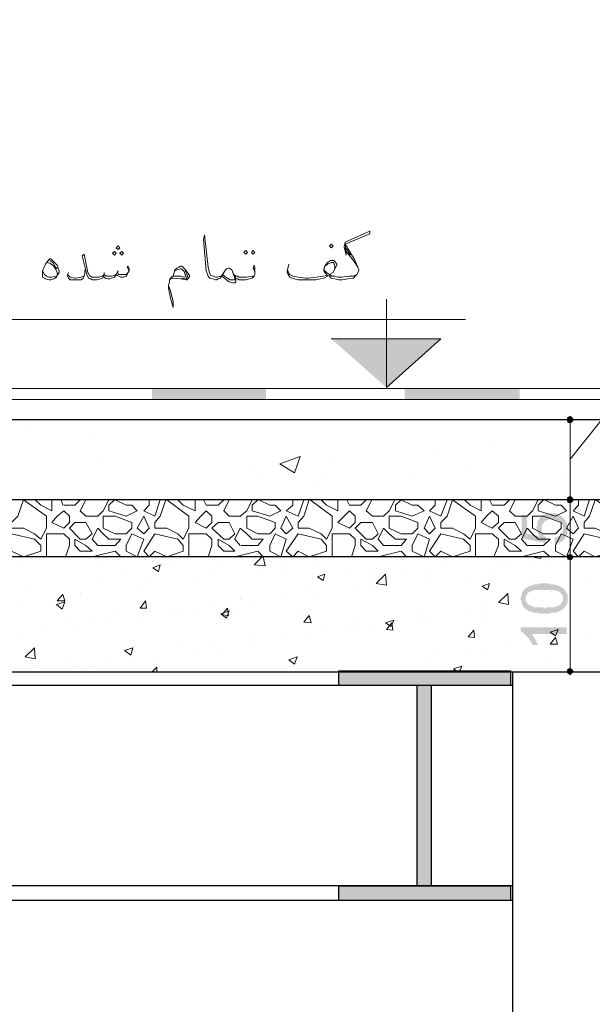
# Model space of a CAD drawing. Header units: metres. Extents: x -18 to 342, y 4 to 63.
# Tile 71 of 173: x 106 to 112, y 40 to 51. Entities that reach past the tile are written whole.
import ezdxf

# ---------------------------------------------------------------- set-up
doc = ezdxf.new("R2010")
doc.units = ezdxf.units.M
doc.header["$MEASUREMENT"] = 0
for name, color, linetype in [('PDF4_beam-A', 7, 'Continuous'), ('PDF4_boresh', 7, 'Continuous'), ('PDF4_dim', 7, 'Continuous'), ('PDF4_hatch-borshi', 7, 'Continuous'), ('PDF4_Isogam', 7, 'Continuous'), ('PDF4_kaff', 7, 'Continuous'), ('PDF4_textt', 7, 'Continuous'), ('PDF4_wall', 7, 'Continuous')]:
    doc.layers.add(name, color=color, linetype=linetype)

msp = doc.modelspace()

# ---------------------------------------------------------------- hatches: boundary and pattern name
at = {"layer": 'PDF4_dim', "transparency": 33554559}
for points in [[(111.426, 45.013), (111.426, 45.08), (111.436, 45.08), (111.436, 45.08), (111.445, 45.08), (111.455, 45.08), (111.455, 45.09), (111.464, 45.09), (111.474, 45.09), (111.474, 45.1), (111.484, 45.1), (111.484, 45.1), (111.493, 45.109), (111.493, 45.109), (111.493, 45.119), (111.503, 45.119), (111.503, 45.129), (111.503, 45.129), (111.513, 45.138), (111.513, 45.148), (111.513, 45.148), (111.513, 45.157), (111.513, 45.167), (111.513, 45.167), (111.513, 45.167), (111.513, 45.177), (111.513, 45.186), (111.513, 45.186), (111.513, 45.196), (111.513, 45.206), (111.513, 45.206), (111.503, 45.215), (111.503, 45.215), (111.503, 45.225), (111.493, 45.235), (111.493, 45.235), (111.484, 45.244), (111.484, 45.244), (111.474, 45.244), (111.474, 45.254), (111.464, 45.254), (111.464, 45.254), (111.455, 45.263), (111.455, 45.263), (111.445, 45.263), (111.436, 45.263), (111.436, 45.263), (111.426, 45.273), (111.416, 45.273), (111.416, 45.273), (111.407, 45.273), (111.397, 45.273), (111.397, 45.273), (111.387, 45.273), (111.387, 45.273), (111.378, 45.273), (111.368, 45.273), (111.358, 45.263), (111.358, 45.263), (111.349, 45.263), (111.349, 45.263), (111.339, 45.254), (111.33, 45.254), (111.33, 45.254), (111.32, 45.244), (111.32, 45.244), (111.32, 45.244), (111.31, 45.235), (111.31, 45.235), (111.31, 45.225), (111.301, 45.225), (111.301, 45.215), (111.301, 45.215), (111.291, 45.206), (111.291, 45.196), (111.291, 45.196), (111.291, 45.186), (111.291, 45.177), (111.291, 45.177), (111.291, 45.167), (111.291, 45.157), (111.291, 45.157), (111.291, 45.148), (111.291, 45.138), (111.291, 45.138), (111.301, 45.129), (111.301, 45.129), (111.301, 45.119), (111.301, 45.119), (111.31, 45.109), (111.31, 45.109), (111.31, 45.1), (111.32, 45.1), (111.32, 45.09), (111.33, 45.09), (111.33, 45.08), (111.339, 45.08), (111.33, 45.023), (111.079, 45.071), (111.079, 45.312), (111.137, 45.312), (111.137, 45.119), (111.272, 45.09), (111.262, 45.1), (111.262, 45.109), (111.253, 45.109), (111.253, 45.119), (111.253, 45.129), (111.253, 45.129), (111.243, 45.138), (111.243, 45.138), (111.243, 45.148), (111.243, 45.157), (111.243, 45.157), (111.243, 45.167), (111.233, 45.177), (111.233, 45.177), (111.233, 45.186), (111.233, 45.196), (111.243, 45.196), (111.243, 45.206), (111.243, 45.215), (111.243, 45.215), (111.243, 45.225), (111.243, 45.235), (111.243, 45.235), (111.253, 45.244), (111.253, 45.244), (111.253, 45.254), (111.253, 45.263), (111.262, 45.263), (111.262, 45.273), (111.272, 45.273), (111.272, 45.283), (111.272, 45.283), (111.281, 45.292), (111.281, 45.292), (111.281, 45.292), (111.291, 45.302), (111.291, 45.302), (111.301, 45.312), (111.31, 45.312), (111.31, 45.312), (111.32, 45.321), (111.32, 45.321), (111.33, 45.321), (111.33, 45.321), (111.339, 45.331), (111.349, 45.331), (111.349, 45.331), (111.358, 45.331), (111.368, 45.331), (111.378, 45.331), (111.378, 45.331), (111.387, 45.331), (111.397, 45.331), (111.397, 45.331), (111.407, 45.331), (111.416, 45.331), (111.416, 45.331), (111.426, 45.331), (111.436, 45.331), (111.436, 45.331), (111.445, 45.331), (111.455, 45.321), (111.455, 45.321), (111.464, 45.321), (111.474, 45.321), (111.474, 45.312), (111.484, 45.312), (111.484, 45.312), (111.493, 45.302), (111.503, 45.302), (111.503, 45.302), (111.503, 45.292), (111.513, 45.292), (111.513, 45.283), (111.522, 45.283), (111.522, 45.283), (111.532, 45.273), (111.532, 45.273), (111.532, 45.263), (111.541, 45.254), (111.541, 45.254), (111.541, 45.244), (111.551, 45.244), (111.551, 45.235), (111.551, 45.235), (111.551, 45.225), (111.561, 45.215), (111.561, 45.215), (111.561, 45.206), (111.561, 45.196), (111.561, 45.196), (111.561, 45.186), (111.561, 45.177), (111.561, 45.167), (111.561, 45.167), (111.561, 45.167), (111.561, 45.157), (111.561, 45.148), (111.561, 45.138), (111.561, 45.138), (111.561, 45.129), (111.561, 45.119), (111.561, 45.119), (111.551, 45.109), (111.551, 45.1), (111.551, 45.1), (111.551, 45.09), (111.541, 45.09), (111.541, 45.08), (111.541, 45.08), (111.532, 45.071), (111.532, 45.071), (111.532, 45.061), (111.522, 45.061), (111.522, 45.052), (111.513, 45.052), (111.513, 45.042), (111.503, 45.042), (111.503, 45.042), (111.493, 45.032), (111.484, 45.032), (111.484, 45.032), (111.474, 45.023), (111.474, 45.023), (111.464, 45.023), (111.455, 45.023), (111.455, 45.023), (111.445, 45.013), (111.436, 45.013), (111.426, 45.013)], [(111.551, 44.137), (111.551, 44.069), (111.175, 44.069), (111.185, 44.069), (111.185, 44.069), (111.195, 44.06), (111.195, 44.06), (111.195, 44.05), (111.204, 44.04), (111.204, 44.04), (111.214, 44.031), (111.214, 44.031), (111.214, 44.021), (111.224, 44.021), (111.224, 44.011), (111.224, 44.002), (111.233, 44.002), (111.233, 43.992), (111.233, 43.982), (111.243, 43.982), (111.243, 43.973), (111.243, 43.973), (111.243, 43.963), (111.253, 43.954), (111.253, 43.954), (111.195, 43.954), (111.195, 43.963), (111.185, 43.963), (111.185, 43.973), (111.185, 43.982), (111.175, 43.982), (111.175, 43.992), (111.166, 44.002), (111.166, 44.002), (111.166, 44.011), (111.156, 44.011), (111.156, 44.021), (111.156, 44.021), (111.147, 44.031), (111.147, 44.031), (111.137, 44.04), (111.137, 44.04), (111.127, 44.05), (111.127, 44.05), (111.118, 44.06), (111.118, 44.06), (111.108, 44.069), (111.108, 44.069), (111.098, 44.079), (111.098, 44.079), (111.089, 44.088), (111.089, 44.088), (111.079, 44.088), (111.079, 44.088), (111.07, 44.098), (111.07, 44.137)]]:
    msp.add_hatch(color=256, dxfattribs=at).paths.add_polyline_path(points)
h = msp.add_hatch(color=256, dxfattribs=at)
h.paths.add_polyline_path([(111.32, 44.281), (111.31, 44.281), (111.301, 44.281), (111.291, 44.281), (111.291, 44.281), (111.281, 44.281), (111.272, 44.281), (111.262, 44.281), (111.262, 44.281), (111.253, 44.291), (111.243, 44.291), (111.233, 44.291), (111.233, 44.291), (111.224, 44.291), (111.214, 44.291), (111.214, 44.291), (111.204, 44.291), (111.204, 44.291), (111.195, 44.3), (111.195, 44.3), (111.185, 44.3), (111.185, 44.3), (111.175, 44.3), (111.166, 44.31), (111.156, 44.31), (111.156, 44.31), (111.147, 44.31), (111.147, 44.32), (111.137, 44.32), (111.127, 44.329), (111.127, 44.329), (111.118, 44.329), (111.118, 44.339), (111.108, 44.339), (111.108, 44.348), (111.108, 44.348), (111.098, 44.348), (111.098, 44.358), (111.098, 44.358), (111.089, 44.368), (111.089, 44.377), (111.089, 44.377), (111.079, 44.387), (111.079, 44.387), (111.079, 44.397), (111.079, 44.406), (111.079, 44.406), (111.079, 44.416), (111.07, 44.426), (111.07, 44.435), (111.07, 44.435), (111.07, 44.435), (111.07, 44.445), (111.07, 44.454), (111.07, 44.464), (111.079, 44.464), (111.079, 44.474), (111.079, 44.483), (111.079, 44.483), (111.079, 44.493), (111.089, 44.503), (111.089, 44.503), (111.089, 44.503), (111.089, 44.512), (111.098, 44.522), (111.098, 44.522), (111.098, 44.531), (111.108, 44.531), (111.108, 44.541), (111.118, 44.541), (111.118, 44.551), (111.127, 44.551), (111.137, 44.551), (111.137, 44.551), (111.137, 44.56), (111.147, 44.56), (111.147, 44.56), (111.156, 44.57), (111.156, 44.57), (111.166, 44.57), (111.175, 44.58), (111.175, 44.58), (111.185, 44.58), (111.195, 44.58), (111.204, 44.58), (111.204, 44.589), (111.214, 44.589), (111.214, 44.589), (111.224, 44.589), (111.224, 44.589), (111.233, 44.589), (111.233, 44.589), (111.243, 44.589), (111.253, 44.589), (111.253, 44.589), (111.262, 44.589), (111.272, 44.599), (111.281, 44.599), (111.281, 44.599), (111.291, 44.599), (111.301, 44.599), (111.31, 44.599), (111.32, 44.599), (111.32, 44.599), (111.33, 44.599), (111.33, 44.599), (111.339, 44.599), (111.349, 44.599), (111.358, 44.599), (111.368, 44.599), (111.368, 44.589), (111.378, 44.589), (111.387, 44.589), (111.397, 44.589), (111.397, 44.589), (111.407, 44.589), (111.416, 44.589), (111.416, 44.589), (111.426, 44.589), (111.426, 44.589), (111.436, 44.58), (111.445, 44.58), (111.445, 44.58), (111.455, 44.58), (111.455, 44.58), (111.464, 44.58), (111.464, 44.57), (111.474, 44.57), (111.484, 44.57), (111.484, 44.56), (111.493, 44.56), (111.503, 44.56), (111.503, 44.551), (111.513, 44.551), (111.513, 44.551), (111.522, 44.541), (111.522, 44.541), (111.532, 44.531), (111.532, 44.531), (111.532, 44.531), (111.541, 44.522), (111.541, 44.512), (111.541, 44.512), (111.551, 44.503), (111.551, 44.503), (111.551, 44.493), (111.551, 44.493), (111.561, 44.483), (111.561, 44.474), (111.561, 44.474), (111.561, 44.464), (111.561, 44.454), (111.561, 44.445), (111.561, 44.445), (111.561, 44.435), (111.561, 44.435), (111.561, 44.426), (111.561, 44.416), (111.561, 44.416), (111.561, 44.406), (111.561, 44.397), (111.561, 44.397), (111.551, 44.387), (111.551, 44.377), (111.551, 44.377), (111.551, 44.368), (111.541, 44.368), (111.541, 44.358), (111.532, 44.358), (111.532, 44.348), (111.532, 44.348), (111.522, 44.339), (111.522, 44.339), (111.513, 44.329), (111.513, 44.329), (111.513, 44.329), (111.503, 44.329), (111.503, 44.32), (111.493, 44.32), (111.493, 44.32), (111.484, 44.31), (111.484, 44.31), (111.474, 44.31), (111.474, 44.31), (111.464, 44.3), (111.464, 44.3), (111.455, 44.3), (111.445, 44.3), (111.445, 44.3), (111.436, 44.3), (111.436, 44.291), (111.426, 44.291), (111.416, 44.291), (111.407, 44.291), (111.407, 44.291), (111.397, 44.291), (111.387, 44.291), (111.387, 44.291), (111.378, 44.281), (111.368, 44.281), (111.358, 44.281), (111.349, 44.281), (111.339, 44.281), (111.339, 44.281), (111.33, 44.281), (111.32, 44.281)], flags=0)
h.paths.add_polyline_path([(111.32, 44.339), (111.33, 44.339), (111.339, 44.348), (111.349, 44.348), (111.358, 44.348), (111.358, 44.348), (111.368, 44.348), (111.378, 44.348), (111.387, 44.348), (111.397, 44.348), (111.397, 44.348), (111.407, 44.348), (111.416, 44.348), (111.426, 44.348), (111.426, 44.348), (111.436, 44.358), (111.436, 44.358), (111.445, 44.358), (111.445, 44.358), (111.455, 44.358), (111.455, 44.358), (111.464, 44.368), (111.464, 44.368), (111.474, 44.368), (111.474, 44.368), (111.474, 44.368), (111.484, 44.377), (111.484, 44.377), (111.493, 44.387), (111.493, 44.387), (111.503, 44.397), (111.503, 44.397), (111.503, 44.406), (111.513, 44.416), (111.513, 44.416), (111.513, 44.426), (111.513, 44.426), (111.513, 44.435), (111.513, 44.435), (111.513, 44.445), (111.513, 44.454), (111.513, 44.454), (111.513, 44.464), (111.513, 44.474), (111.503, 44.474), (111.503, 44.483), (111.503, 44.483), (111.493, 44.493), (111.493, 44.493), (111.484, 44.503), (111.484, 44.503), (111.474, 44.512), (111.474, 44.512), (111.464, 44.512), (111.464, 44.512), (111.464, 44.512), (111.455, 44.522), (111.455, 44.522), (111.445, 44.522), (111.445, 44.522), (111.436, 44.522), (111.426, 44.522), (111.426, 44.531), (111.416, 44.531), (111.407, 44.531), (111.407, 44.531), (111.397, 44.531), (111.387, 44.531), (111.378, 44.531), (111.378, 44.531), (111.368, 44.531), (111.358, 44.531), (111.349, 44.531), (111.339, 44.531), (111.33, 44.531), (111.32, 44.531), (111.32, 44.531), (111.31, 44.531), (111.301, 44.531), (111.291, 44.531), (111.281, 44.531), (111.272, 44.531), (111.262, 44.531), (111.253, 44.531), (111.253, 44.531), (111.243, 44.531), (111.233, 44.531), (111.224, 44.531), (111.224, 44.531), (111.214, 44.531), (111.204, 44.522), (111.204, 44.522), (111.195, 44.522), (111.195, 44.522), (111.185, 44.522), (111.185, 44.522), (111.175, 44.512), (111.175, 44.512), (111.166, 44.512), (111.166, 44.512), (111.166, 44.512), (111.156, 44.512), (111.156, 44.503), (111.147, 44.503), (111.147, 44.493), (111.137, 44.493), (111.137, 44.483), (111.137, 44.483), (111.127, 44.474), (111.127, 44.464), (111.127, 44.464), (111.127, 44.454), (111.127, 44.454), (111.118, 44.445), (111.118, 44.435), (111.118, 44.435), (111.127, 44.426), (111.127, 44.416), (111.127, 44.416), (111.127, 44.406), (111.127, 44.406), (111.137, 44.397), (111.137, 44.387), (111.137, 44.387), (111.147, 44.377), (111.147, 44.377), (111.156, 44.377), (111.156, 44.368), (111.166, 44.368), (111.166, 44.368), (111.175, 44.368), (111.175, 44.368), (111.185, 44.358), (111.185, 44.358), (111.195, 44.358), (111.195, 44.358), (111.204, 44.358), (111.204, 44.348), (111.214, 44.348), (111.224, 44.348), (111.224, 44.348), (111.233, 44.348), (111.243, 44.348), (111.253, 44.348), (111.253, 44.348), (111.262, 44.348), (111.272, 44.348), (111.281, 44.348), (111.291, 44.348), (111.301, 44.348), (111.31, 44.339), (111.32, 44.339), (111.32, 44.339)], flags=0)

# ---------------------------------------------------------------- linework, layer by layer
at = {"layer": 'PDF4_beam-A', "lineweight": 25}
for points in [[(109.163, 43.684), (110.964, 43.684), (110.964, 43.53), (109.163, 43.53)], [(109.163, 41.43), (110.964, 41.43), (110.964, 41.276), (109.163, 41.276)]]:
    msp.add_lwpolyline(points, close=True, dxfattribs=at)
for points in [[(110.983, 43.53), (100.466, 43.53)], [(109.981, 43.53), (109.981, 41.43)], [(110.135, 41.43), (110.135, 43.53)], [(110.983, 41.43), (100.466, 41.43)], [(110.01, 41.43), (110.106, 41.43)], [(110.983, 41.276), (100.466, 41.276)]]:
    msp.add_lwpolyline(points, dxfattribs=at)
at = {"layer": 'PDF4_beam-A', "transparency": 33554559}
for points in [[(109.163, 43.53), (110.964, 43.53), (109.163, 43.684)], [(110.964, 43.53), (109.163, 43.684), (110.964, 43.684)], [(109.981, 41.43), (110.135, 41.43), (109.981, 43.53)], [(110.135, 41.43), (109.981, 43.53), (110.135, 43.53)], [(109.163, 41.276), (110.964, 41.276), (109.163, 41.43)], [(110.964, 41.276), (109.163, 41.43), (110.964, 41.43)]]:
    msp.add_solid(points, dxfattribs=at)
at = {"layer": 'PDF4_boresh', "lineweight": 25}
for points in [[(117.58, 46.313), (100.466, 46.313)], [(117.58, 45.475), (100.466, 45.475)]]:
    msp.add_lwpolyline(points, dxfattribs=at)
at = {"layer": 'PDF4_dim', "lineweight": 20}
for points in [[(111.59, 45.899), (112.36, 46.862), (112.36, 48.846)], [(111.59, 46.313), (111.513, 46.313)], [(111.59, 45.514), (111.59, 45.543), (111.59, 46.246), (111.59, 46.275)], [(111.59, 44.907), (111.59, 44.946), (111.59, 45.398), (111.59, 45.437)], [(111.59, 43.713), (111.59, 43.751), (111.59, 44.801), (111.59, 44.84)], [(111.59, 43.674), (111.513, 43.674)]]:
    msp.add_lwpolyline(points, dxfattribs=at)
for points in [[(111.513, 45.475), (111.59, 45.475)], [(111.513, 44.878), (111.59, 44.878)]]:
    msp.add_lwpolyline(points, close=True, dxfattribs=at)
at = {"layer": 'PDF4_dim', "transparency": 33554559}
for points in [[(111.561, 46.342), (111.59, 46.313), (111.551, 46.313)], [(111.59, 46.313), (111.551, 46.313), (111.561, 46.284)], [(111.59, 46.352), (111.561, 46.342), (111.59, 46.313)], [(111.561, 46.284), (111.59, 46.275), (111.59, 46.313)], [(111.609, 46.342), (111.59, 46.313), (111.59, 46.352)], [(111.628, 46.313), (111.609, 46.342), (111.59, 46.313)], [(111.59, 46.275), (111.59, 46.313), (111.609, 46.284)], [(111.59, 46.313), (111.609, 46.284), (111.628, 46.313)], [(111.561, 45.504), (111.59, 45.475), (111.551, 45.475)], [(111.59, 45.475), (111.561, 45.504), (111.551, 45.475)], [(111.59, 45.514), (111.561, 45.504), (111.59, 45.475)], [(111.59, 45.514), (111.59, 45.475), (111.561, 45.504)], [(111.609, 45.504), (111.59, 45.475), (111.59, 45.514)], [(111.609, 45.504), (111.59, 45.514), (111.59, 45.475)], [(111.628, 45.475), (111.609, 45.504), (111.59, 45.475)], [(111.59, 45.475), (111.628, 45.475), (111.609, 45.504)], [(111.59, 45.475), (111.551, 45.475), (111.561, 45.446)], [(111.551, 45.475), (111.561, 45.446), (111.59, 45.475)], [(111.561, 45.446), (111.59, 45.437), (111.59, 45.475)], [(111.561, 45.446), (111.59, 45.475), (111.59, 45.437)], [(111.59, 45.437), (111.59, 45.475), (111.609, 45.446)], [(111.59, 45.475), (111.609, 45.446), (111.628, 45.475)], [(111.59, 45.437), (111.609, 45.446), (111.59, 45.475)], [(111.609, 45.446), (111.59, 45.475), (111.628, 45.475)], [(111.561, 44.897), (111.59, 44.878), (111.551, 44.878)], [(111.59, 44.878), (111.561, 44.897), (111.551, 44.878)], [(111.59, 44.878), (111.551, 44.878), (111.561, 44.849)], [(111.551, 44.878), (111.561, 44.849), (111.59, 44.878)], [(111.59, 44.907), (111.561, 44.897), (111.59, 44.878)], [(111.59, 44.907), (111.59, 44.878), (111.561, 44.897)], [(111.561, 44.849), (111.59, 44.84), (111.59, 44.878)], [(111.561, 44.849), (111.59, 44.878), (111.59, 44.84)], [(111.609, 44.897), (111.59, 44.878), (111.59, 44.907)], [(111.609, 44.897), (111.59, 44.907), (111.59, 44.878)], [(111.628, 44.878), (111.609, 44.897), (111.59, 44.878)], [(111.59, 44.878), (111.628, 44.878), (111.609, 44.897)], [(111.59, 44.84), (111.59, 44.878), (111.609, 44.849)], [(111.59, 44.878), (111.609, 44.849), (111.628, 44.878)], [(111.59, 44.84), (111.609, 44.849), (111.59, 44.878)], [(111.609, 44.849), (111.59, 44.878), (111.628, 44.878)], [(111.59, 43.674), (111.561, 43.703), (111.551, 43.674)], [(111.551, 43.674), (111.561, 43.655), (111.59, 43.674)], [(111.59, 43.713), (111.59, 43.674), (111.561, 43.703)], [(111.561, 43.655), (111.59, 43.674), (111.59, 43.636)], [(111.609, 43.703), (111.59, 43.713), (111.59, 43.674)], [(111.59, 43.674), (111.628, 43.674), (111.609, 43.703)], [(111.59, 43.636), (111.609, 43.655), (111.59, 43.674)], [(111.609, 43.655), (111.59, 43.674), (111.628, 43.674)]]:
    msp.add_solid(points, dxfattribs=at)
at = {"layer": 'PDF4_hatch-borshi', "lineweight": 18}
for points in [[(105.907, 46.217), (105.907, 46.217)], [(106.581, 46.121), (106.581, 46.121)], [(110.212, 46.005), (110.212, 46.005)], [(110.79, 46.063), (110.79, 46.063)], [(106.687, 45.889), (106.687, 45.889)], [(108.286, 45.822), (108.286, 45.822)], [(109.076, 45.851), (109.076, 45.851)], [(110.482, 45.841), (110.482, 45.841)], [(108.325, 45.755), (108.325, 45.755)], [(109.047, 45.755), (109.047, 45.755)], [(109.895, 45.755), (109.895, 45.755)], [(111.493, 45.687), (111.493, 45.687)], [(108.922, 45.62), (108.922, 45.62)], [(106.437, 45.504), (106.437, 45.504)], [(105.984, 45.475), (106.042, 45.418), (106.158, 45.36), (106.158, 45.475)], [(106.273, 45.418), (106.254, 45.475)], [(106.283, 45.418), (106.398, 45.418), (106.456, 45.475)], [(106.514, 45.475), (106.456, 45.36), (106.514, 45.302), (106.639, 45.302), (106.697, 45.36), (106.755, 45.475)], [(106.822, 45.475), (106.938, 45.418), (106.996, 45.418), (107.053, 45.36), (106.938, 45.302), (106.755, 45.36), (106.755, 45.418), (106.813, 45.475)], [(107.294, 45.475), (107.236, 45.302), (107.121, 45.36), (107.179, 45.418), (107.179, 45.475)], [(107.362, 45.475), (107.593, 45.302), (107.593, 45.177), (107.535, 45.061), (107.477, 45.119), (107.362, 45.177), (107.236, 45.177), (107.236, 45.235), (107.294, 45.302), (107.352, 45.475)], [(107.477, 45.475), (107.535, 45.418), (107.66, 45.36), (107.66, 45.475)], [(107.747, 45.475), (107.776, 45.418), (107.901, 45.418), (107.959, 45.475)], [(108.016, 45.475), (107.959, 45.36), (108.016, 45.302), (108.142, 45.302)], [(108.132, 45.302), (108.199, 45.36), (108.257, 45.475)], [(108.325, 45.475), (108.44, 45.418), (108.498, 45.418), (108.556, 45.36), (108.44, 45.302), (108.257, 45.36), (108.257, 45.418), (108.315, 45.475)], [(108.797, 45.475), (108.739, 45.302), (108.614, 45.36), (108.681, 45.418), (108.681, 45.475)], [(108.864, 45.475), (109.095, 45.302), (109.095, 45.177), (109.037, 45.061), (108.98, 45.119), (108.854, 45.177), (108.739, 45.177), (108.739, 45.235), (108.797, 45.302), (108.854, 45.475)], [(108.98, 45.475), (109.037, 45.418), (109.153, 45.36), (109.153, 45.475)], [(109.249, 45.475), (109.278, 45.418), (109.394, 45.418), (109.452, 45.475)], [(109.509, 45.475), (109.452, 45.36), (109.519, 45.302), (109.634, 45.302), (109.692, 45.36), (109.75, 45.475)], [(110.299, 45.475), (110.232, 45.302), (110.116, 45.36), (110.174, 45.418), (110.174, 45.475)], [(110.482, 45.475), (110.54, 45.418), (110.655, 45.36), (110.655, 45.475)], [(110.742, 45.475), (110.771, 45.418), (110.896, 45.418), (110.954, 45.475)], [(111.012, 45.475), (110.954, 45.36), (111.012, 45.302), (111.137, 45.302), (111.195, 45.36), (111.253, 45.475)], [(111.32, 45.475), (111.436, 45.418), (111.493, 45.418), (111.551, 45.36), (111.436, 45.302), (111.253, 45.36), (111.253, 45.418), (111.31, 45.475)], [(111.792, 45.475), (111.734, 45.302), (111.619, 45.36), (111.676, 45.418), (111.676, 45.475)], [(111.859, 45.475), (112.09, 45.302), (112.09, 45.177), (112.033, 45.061), (111.975, 45.119), (111.85, 45.177), (111.734, 45.177), (111.734, 45.235), (111.792, 45.302), (111.85, 45.475)], [(108.142, 44.994), (108.315, 44.994), (108.373, 45.061), (108.257, 45.061), (108.199, 45.119), (108.132, 45.177), (108.074, 45.061), (108.132, 44.994)], [(106.109, 44.878), (106.1, 44.878), (106.1, 44.994), (106.1, 45.119), (106.215, 45.119), (106.283, 45.119), (106.341, 45.061), (106.341, 44.994), (106.302, 44.878)], [(107.602, 44.878), (107.593, 44.878), (107.593, 44.994), (107.593, 45.119), (107.718, 45.119), (107.776, 45.119), (107.833, 45.061), (107.833, 44.994), (107.795, 44.878)], [(109.105, 44.878), (109.095, 44.878), (109.095, 44.994), (109.095, 45.119), (109.22, 45.119), (109.278, 45.119), (109.336, 45.061), (109.336, 44.994), (109.297, 44.878)], [(110.607, 44.878), (110.598, 44.878), (110.598, 44.994), (110.598, 45.119), (110.713, 45.119), (110.771, 45.119), (110.838, 45.061), (110.838, 44.994), (110.79, 44.878)], [(105.975, 44.878), (105.975, 44.878)], [(105.984, 44.878), (105.975, 44.878)], [(106.456, 44.878), (106.398, 44.878)], [(106.398, 44.878), (106.398, 44.878)], [(106.456, 44.878), (106.456, 44.878)], [(106.581, 44.878), (106.822, 44.936), (106.88, 44.878)], [(106.581, 44.878), (106.581, 44.878)], [(106.88, 44.878), (106.88, 44.878)], [(106.996, 44.878), (107.005, 44.878)], [(106.996, 44.878), (106.996, 44.878)], [(107.477, 44.878), (107.477, 44.878)], [(107.477, 44.878), (107.477, 44.878)], [(107.959, 44.878), (107.901, 44.878), (107.891, 44.878)], [(107.959, 44.878), (107.959, 44.878)], [(108.074, 44.878), (108.315, 44.936), (108.373, 44.878), (108.382, 44.878)], [(108.074, 44.878), (108.074, 44.878)], [(108.142, 44.869), (108.142, 44.869)], [(108.373, 44.878), (108.392, 44.782), (108.277, 44.792), (108.363, 44.878)], [(108.498, 44.878), (108.498, 44.878)], [(108.498, 44.878), (108.498, 44.878)], [(108.98, 44.878), (108.97, 44.878)], [(108.98, 44.878), (108.98, 44.878)], [(108.98, 44.869), (108.98, 44.869)], [(109.461, 44.878), (109.452, 44.878), (109.394, 44.878)], [(109.394, 44.878), (109.394, 44.878)], [(109.577, 44.878), (109.817, 44.936), (109.875, 44.878)], [(109.577, 44.878), (109.577, 44.878)], [(109.875, 44.878), (109.875, 44.878)], [(109.991, 44.878), (110, 44.878)], [(109.991, 44.878), (109.991, 44.878)], [(110.472, 44.878), (110.472, 44.878)], [(110.472, 44.878), (110.472, 44.878)], [(110.954, 44.878), (110.896, 44.878)], [(110.896, 44.878), (110.896, 44.878)], [(110.954, 44.878), (110.954, 44.878)], [(111.079, 44.878), (111.31, 44.936), (111.378, 44.878)], [(111.079, 44.878), (111.079, 44.878)], [(111.281, 44.878), (111.281, 44.859), (111.214, 44.869), (111.224, 44.878)], [(111.378, 44.878), (111.378, 44.878)], [(111.493, 44.878), (111.503, 44.878)], [(111.493, 44.878), (111.493, 44.878)], [(105.859, 44.82), (105.859, 44.82)], [(106.032, 44.849), (106.032, 44.849)], [(106.678, 44.82), (106.678, 44.82)], [(107.313, 44.792), (107.313, 44.792)], [(107.39, 44.763), (107.39, 44.763)], [(107.959, 44.763), (107.959, 44.763)], [(108.556, 44.84), (108.556, 44.84)], [(108.912, 44.83), (108.912, 44.83)], [(109.625, 44.849), (109.625, 44.849)], [(110.241, 44.811), (110.241, 44.811)], [(110.261, 44.82), (110.261, 44.82)], [(110.858, 44.792), (110.858, 44.792)], [(110.906, 44.792), (110.906, 44.792)], [(111.156, 44.83), (111.156, 44.83)], [(111.358, 44.772), (111.358, 44.772)], [(111.541, 44.763), (111.541, 44.763)], [(106.639, 44.666), (106.639, 44.666)], [(106.938, 44.705), (106.938, 44.705)], [(107.689, 44.666), (107.689, 44.666)], [(107.853, 44.714), (107.853, 44.714)], [(108.305, 44.753), (108.305, 44.753)], [(108.594, 44.734), (108.594, 44.734)], [(109.24, 44.714), (109.24, 44.714)], [(109.538, 44.695), (109.538, 44.695)], [(109.875, 44.686), (109.875, 44.686)], [(110.097, 44.695), (110.097, 44.695)], [(110.521, 44.657), (110.521, 44.657)], [(110.732, 44.686), (110.732, 44.686)], [(105.878, 44.57), (105.878, 44.57)], [(107.063, 44.58), (107.063, 44.58)], [(107.159, 44.599), (107.159, 44.599)], [(108.845, 44.57), (108.845, 44.57)], [(109.346, 44.589), (109.346, 44.589)], [(109.644, 44.628), (109.644, 44.628)], [(110.135, 44.609), (110.135, 44.609)], [(111.156, 44.628), (111.156, 44.628)], [(111.802, 44.599), (111.802, 44.599)], [(106.456, 44.503), (106.456, 44.503)], [(106.456, 44.474), (106.456, 44.474)], [(108.142, 44.454), (108.142, 44.454)], [(108.585, 44.493), (108.585, 44.493)], [(109.519, 44.522), (109.519, 44.522)], [(111.397, 44.512), (111.397, 44.512)], [(105.84, 44.416), (105.84, 44.416)], [(106.187, 44.368), (106.187, 44.368)], [(107.833, 44.397), (107.833, 44.397)], [(108.132, 44.435), (108.132, 44.435)], [(108.286, 44.358), (108.286, 44.358)], [(108.893, 44.435), (108.893, 44.435)], [(110.704, 44.397), (110.704, 44.397)], [(110.838, 44.358), (110.838, 44.358)], [(111.291, 44.416), (111.291, 44.416)], [(111.349, 44.377), (111.349, 44.377)], [(106.822, 44.339), (106.822, 44.339)], [(107.073, 44.291), (107.073, 44.291)], [(107.448, 44.339), (107.448, 44.339)], [(107.467, 44.32), (107.467, 44.32)], [(107.67, 44.271), (107.67, 44.271)], [(108.103, 44.291), (108.103, 44.291)], [(108.748, 44.262), (108.748, 44.262)], [(110, 44.271), (110, 44.271)], [(110.54, 44.32), (110.54, 44.32)], [(110.723, 44.281), (110.723, 44.281)], [(106.321, 44.194), (106.321, 44.194)], [(106.62, 44.233), (106.62, 44.233)], [(106.745, 44.214), (106.745, 44.214)], [(107.053, 44.185), (107.053, 44.185)], [(109.297, 44.156), (109.297, 44.156)], [(109.326, 44.156), (109.326, 44.156)], [(109.384, 44.233), (109.384, 44.233)], [(109.779, 44.214), (109.779, 44.214)], [(110.029, 44.204), (110.029, 44.204)], [(110.116, 44.204), (110.116, 44.204)], [(110.665, 44.185), (110.665, 44.185)], [(111.31, 44.156), (111.31, 44.156)], [(106.042, 44.098), (106.042, 44.098)], [(106.447, 44.108), (106.447, 44.108)], [(109.028, 44.117), (109.028, 44.117)], [(109.5, 44.127), (109.5, 44.127)], [(111.734, 44.04), (111.734, 44.04)], [(105.83, 44.021), (105.83, 44.021)], [(107.814, 43.963), (107.814, 43.963)], [(108.267, 44.021), (108.267, 44.021)], [(108.277, 43.954), (108.277, 43.954)], [(108.604, 44.031), (108.604, 44.031)], [(108.874, 44.031), (108.874, 44.031)], [(110.973, 43.944), (110.973, 43.944)], [(111.33, 43.973), (111.33, 43.973)], [(107.516, 43.925), (107.516, 43.925)], [(107.66, 43.867), (107.66, 43.867)], [(107.901, 43.915), (107.901, 43.915)], [(110.222, 43.848), (110.222, 43.848)], [(110.521, 43.886), (110.521, 43.886)], [(110.704, 43.886), (110.704, 43.886)], [(105.955, 43.761), (105.955, 43.761)], [(106.302, 43.761), (106.302, 43.761)], [(106.591, 43.732), (106.591, 43.732)], [(106.755, 43.819), (106.755, 43.819)], [(107.034, 43.78), (107.034, 43.78)], [(107.207, 43.79), (107.207, 43.79)], [(109.461, 43.742), (109.461, 43.742)], [(110.106, 43.809), (110.106, 43.809)], [(110.395, 43.684), (110.366, 43.703), (110.453, 43.732), (110.434, 43.684)], [(111.349, 43.799), (111.349, 43.799)], [(106.004, 43.722), (106.004, 43.722)], [(106.427, 43.703), (106.427, 43.703)], [(107.207, 43.674), (107.256, 43.722), (107.256, 43.674)], [(107.227, 43.703), (107.227, 43.703)], [(107.872, 43.674), (107.872, 43.674)], [(109.008, 43.684), (109.008, 43.684)], [(109.49, 43.722), (109.49, 43.722)]]:
    msp.add_lwpolyline(points, dxfattribs=at)
for points in [[(108.758, 45.928), (108.7, 45.755), (108.546, 45.851)], [(105.734, 45.177), (105.734, 45.235), (105.801, 45.302), (105.859, 45.475), (106.1, 45.302), (106.1, 45.177), (106.042, 45.061), (105.975, 45.119), (105.859, 45.177)], [(109.933, 45.302), (109.76, 45.36), (109.76, 45.418), (109.817, 45.475), (109.933, 45.418), (109.991, 45.418), (110.058, 45.36)], [(110.232, 45.177), (110.232, 45.235), (110.299, 45.302), (110.357, 45.475), (110.598, 45.302), (110.598, 45.177), (110.54, 45.061), (110.472, 45.119), (110.357, 45.177)], [(106.283, 45.36), (106.341, 45.302), (106.341, 45.235), (106.283, 45.177), (106.158, 45.235), (106.215, 45.302)], [(106.996, 45.177), (106.996, 45.235), (106.822, 45.302), (106.697, 45.302), (106.697, 45.177), (106.822, 45.119), (106.938, 45.119)], [(107.121, 45.302), (107.053, 45.177), (107.121, 45.119), (107.179, 45.177)], [(107.776, 45.36), (107.833, 45.302), (107.833, 45.235), (107.776, 45.177), (107.66, 45.235), (107.718, 45.302)], [(108.498, 45.177), (108.498, 45.235), (108.315, 45.302), (108.199, 45.302), (108.199, 45.177), (108.315, 45.119), (108.44, 45.119)], [(108.614, 45.302), (108.556, 45.177), (108.614, 45.119), (108.681, 45.177)], [(109.278, 45.36), (109.336, 45.302), (109.336, 45.235), (109.278, 45.177), (109.153, 45.235), (109.22, 45.302)], [(109.991, 45.177), (109.991, 45.235), (109.817, 45.302), (109.692, 45.302), (109.692, 45.177), (109.817, 45.119), (109.933, 45.119)], [(110.116, 45.302), (110.058, 45.177), (110.116, 45.119), (110.174, 45.177)], [(110.771, 45.36), (110.838, 45.302), (110.838, 45.235), (110.771, 45.177), (110.655, 45.235), (110.713, 45.302)], [(111.493, 45.177), (111.493, 45.235), (111.31, 45.302), (111.195, 45.302), (111.195, 45.177), (111.31, 45.119), (111.436, 45.119)], [(111.619, 45.302), (111.551, 45.177), (111.619, 45.119), (111.676, 45.177)], [(106.581, 45.119), (106.514, 45.061), (106.456, 45.061), (106.341, 45.177), (106.398, 45.235), (106.514, 45.235)], [(106.697, 45.119), (106.639, 45.177), (106.581, 45.061), (106.639, 44.994), (106.822, 44.994), (106.88, 45.061), (106.755, 45.061)], [(108.074, 45.119), (108.016, 45.061), (107.959, 45.061), (107.833, 45.177), (107.901, 45.235), (108.016, 45.235)], [(109.577, 45.119), (109.519, 45.061), (109.452, 45.061), (109.336, 45.177), (109.394, 45.235), (109.519, 45.235)], [(109.692, 45.119), (109.634, 45.177), (109.577, 45.061), (109.634, 44.994), (109.817, 44.994), (109.875, 45.061), (109.76, 45.061)], [(111.079, 45.119), (111.012, 45.061), (110.954, 45.061), (110.838, 45.177), (110.896, 45.235), (111.012, 45.235)], [(111.195, 45.119), (111.137, 45.177), (111.079, 45.061), (111.137, 44.994), (111.31, 44.994), (111.378, 45.061), (111.253, 45.061)], [(106.042, 44.994), (105.975, 45.061), (105.734, 45.119), (105.618, 44.936), (105.676, 44.878), (105.734, 44.936), (105.859, 44.878), (106.042, 44.936)], [(106.996, 45.119), (107.121, 45.061), (107.053, 44.878), (106.938, 44.936), (106.938, 44.994)], [(107.535, 44.994), (107.477, 45.061), (107.236, 45.119), (107.121, 44.936), (107.179, 44.878), (107.236, 44.936), (107.362, 44.878), (107.535, 44.936)], [(108.498, 45.119), (108.614, 45.061), (108.556, 44.878), (108.44, 44.936), (108.44, 44.994)], [(109.037, 44.994), (108.98, 45.061), (108.739, 45.119), (108.614, 44.936), (108.681, 44.878), (108.739, 44.936), (108.854, 44.878), (109.037, 44.936)], [(109.991, 45.119), (110.116, 45.061), (110.058, 44.878), (109.933, 44.936), (109.933, 44.994)], [(110.54, 44.994), (110.472, 45.061), (110.232, 45.119), (110.116, 44.936), (110.174, 44.878), (110.232, 44.936), (110.357, 44.878), (110.54, 44.936)], [(111.493, 45.119), (111.619, 45.061), (111.551, 44.878), (111.436, 44.936), (111.436, 44.994)], [(112.033, 44.994), (111.975, 45.061), (111.734, 45.119), (111.619, 44.936), (111.676, 44.878), (111.734, 44.936), (111.85, 44.878), (112.033, 44.936)], [(106.398, 44.994), (106.456, 44.936), (106.581, 44.936), (106.514, 44.994), (106.398, 45.061)], [(107.901, 44.994), (107.959, 44.936), (108.074, 44.936), (108.016, 44.994), (107.901, 45.061)], [(109.394, 44.994), (109.452, 44.936), (109.577, 44.936), (109.519, 44.994), (109.394, 45.061)], [(110.896, 44.994), (110.954, 44.936), (111.079, 44.936), (111.012, 44.994), (110.896, 45.061)], [(107.294, 44.792), (107.275, 44.724), (107.217, 44.763)], [(109.018, 44.695), (108.999, 44.628), (108.941, 44.666)], [(109.663, 44.58), (109.557, 44.599), (109.654, 44.695)], [(110.742, 44.599), (110.723, 44.531), (110.665, 44.57)], [(106.273, 44.483), (106.292, 44.416), (106.215, 44.416)], [(110.944, 44.377), (110.838, 44.397), (110.935, 44.493)], [(106.292, 44.406), (106.264, 44.329), (106.206, 44.377)], [(107.14, 44.416), (107.15, 44.339), (107.082, 44.339)], [(108.016, 44.31), (107.988, 44.233), (107.93, 44.281)], [(107.997, 44.339), (108.007, 44.262), (107.939, 44.271)], [(108.854, 44.262), (108.874, 44.185), (108.797, 44.194)], [(109.74, 44.214), (109.712, 44.146), (109.654, 44.185)], [(109.721, 44.185), (109.731, 44.108), (109.663, 44.117)], [(110.578, 44.108), (110.588, 44.031), (110.521, 44.04)], [(111.464, 44.117), (111.436, 44.05), (111.378, 44.088)], [(111.436, 44.031), (111.455, 43.963), (111.378, 43.963)], [(105.984, 43.809), (105.878, 43.828), (105.975, 43.925)], [(107.005, 43.925), (106.986, 43.848), (106.919, 43.896)], [(108.729, 43.828), (108.7, 43.751), (108.642, 43.799)]]:
    msp.add_lwpolyline(points, close=True, dxfattribs=at)
at = {"layer": 'PDF4_Isogam', "lineweight": 13}
for points in [[(100.466, 46.641), (116.405, 46.641), (117.33, 47.575), (117.33, 50.503)], [(100.466, 46.525), (116.453, 46.525), (117.455, 47.527), (117.455, 50.378), (118.784, 50.378)]]:
    msp.add_lwpolyline(points, dxfattribs=at)
at = {"layer": 'PDF4_Isogam', "transparency": 33554559}
for points in [[(107.207, 46.525), (108.402, 46.525), (107.207, 46.641)], [(108.402, 46.525), (107.207, 46.641), (108.402, 46.641)], [(109.856, 46.525), (111.06, 46.525), (109.856, 46.641)], [(111.06, 46.525), (109.856, 46.641), (111.06, 46.641)]]:
    msp.add_solid(points, dxfattribs=at)
at = {"layer": 'PDF4_kaff', "lineweight": 30}
msp.add_lwpolyline([(100.466, 43.674), (118.784, 43.674), (118.784, 44.878), (100.466, 44.878)], dxfattribs=at)
at = {"layer": 'PDF4_textt', "lineweight": 20}
for points in [[(108.642, 47.941), (108.633, 47.912), (108.623, 47.873), (108.623, 47.854), (108.633, 47.835), (108.652, 47.806), (108.671, 47.796), (108.739, 47.777), (108.806, 47.777), (108.845, 47.777), (108.922, 47.777), (108.97, 47.787), (109.008, 47.796), (109.047, 47.816), (109.066, 47.825), (109.066, 47.816), (109.086, 47.796), (109.124, 47.787), (109.163, 47.777), (109.172, 47.777), (109.201, 47.777), (109.259, 47.787), (109.317, 47.796), (109.336, 47.816), (109.355, 47.835), (109.374, 47.873), (109.374, 47.883), (109.365, 47.912), (109.326, 47.999), (109.23, 48.153), (109.49, 48.259), (109.49, 48.288), (109.23, 48.172), (109.22, 48.124), (109.24, 48.037), (109.23, 48.153)], [(108.286, 47.835), (108.286, 47.854), (108.277, 47.883), (108.267, 47.902), (108.277, 47.931), (108.286, 47.912), (108.286, 47.873), (108.286, 47.864), (108.286, 47.835), (108.277, 47.816), (108.257, 47.796), (108.228, 47.787), (108.19, 47.777), (108.142, 47.777), (108.122, 47.777), (108.103, 47.787), (108.084, 47.796), (108.065, 47.835), (108.045, 47.883), (108.026, 47.893), (108.016, 47.902), (108.007, 47.902), (107.988, 47.893), (107.978, 47.883), (107.959, 47.854), (107.939, 47.816), (107.93, 47.806), (107.92, 47.796), (107.901, 47.787), (107.882, 47.777), (107.872, 47.777), (107.843, 47.787), (107.814, 47.796), (107.795, 47.816), (107.785, 47.845), (107.776, 47.873), (107.747, 48.201), (107.756, 48.249), (107.795, 47.912), (107.805, 47.864), (107.814, 47.845), (107.824, 47.825), (107.853, 47.816), (107.872, 47.806), (107.882, 47.806), (107.891, 47.806), (107.92, 47.816), (107.93, 47.816), (107.939, 47.825), (107.959, 47.854)], [(109.24, 48.105), (109.288, 48.037)], [(109.24, 48.076), (109.317, 47.979), (109.365, 47.912)], [(106.109, 47.96), (106.138, 47.951), (106.177, 47.922), (106.196, 47.893), (106.215, 47.854), (106.215, 47.835)], [(106.138, 47.979), (106.167, 47.96), (106.196, 47.912), (106.215, 47.893)], [(106.967, 47.873), (106.947, 47.912), (106.957, 47.922), (106.967, 47.893), (106.967, 47.873), (106.957, 47.854), (106.947, 47.835), (106.938, 47.816), (106.909, 47.806), (106.88, 47.806), (106.861, 47.816), (106.841, 47.825), (106.832, 47.835), (106.813, 47.806), (106.784, 47.796), (106.764, 47.787), (106.745, 47.787), (106.716, 47.796), (106.707, 47.806), (106.697, 47.825), (106.687, 47.796), (106.668, 47.787), (106.63, 47.777), (106.591, 47.777), (106.581, 47.777), (106.562, 47.787), (106.543, 47.796), (106.524, 47.835), (106.475, 48.028), (106.495, 48.047), (106.533, 47.854), (106.553, 47.825), (106.562, 47.816), (106.581, 47.806), (106.591, 47.806), (106.649, 47.806), (106.678, 47.816), (106.697, 47.825), (106.707, 47.835), (106.726, 47.816), (106.745, 47.816), (106.784, 47.816), (106.813, 47.825), (106.832, 47.835), (106.841, 47.854), (106.861, 47.835), (106.88, 47.835), (106.919, 47.835), (106.938, 47.835), (106.957, 47.854)], [(109.355, 47.835), (109.317, 47.816), (109.278, 47.816), (109.201, 47.806), (109.172, 47.806), (109.153, 47.806), (109.124, 47.816), (109.095, 47.816), (109.066, 47.835), (109.105, 47.854), (109.124, 47.893), (109.143, 47.931), (109.143, 47.941), (109.124, 47.97), (109.114, 47.979), (109.105, 47.979), (109.076, 47.979), (109.047, 47.96), (109.018, 47.922), (109.008, 47.883), (109.008, 47.873), (109.018, 47.854), (109.047, 47.825), (108.999, 47.816), (108.931, 47.806), (108.845, 47.796), (108.816, 47.796), (108.739, 47.806), (108.681, 47.816), (108.652, 47.835), (108.633, 47.854), (108.633, 47.873)], [(109.124, 47.893), (109.124, 47.922), (109.114, 47.951), (109.105, 47.96), (109.086, 47.96), (109.047, 47.941), (109.018, 47.922)], [(106.206, 47.816), (106.158, 47.806), (106.129, 47.806), (106.1, 47.816), (106.081, 47.835), (106.061, 47.873)], [(106.504, 47.883), (106.504, 47.845), (106.495, 47.816), (106.485, 47.796), (106.466, 47.777), (106.418, 47.777), (106.389, 47.777), (106.35, 47.777), (106.331, 47.796), (106.321, 47.816), (106.321, 47.835), (106.331, 47.854)], [(106.707, 47.854), (106.707, 47.835)], [(106.851, 47.873), (106.841, 47.854)], [(107.439, 47.854), (107.448, 47.873), (107.467, 47.883), (107.506, 47.893), (107.516, 47.893), (107.545, 47.864), (107.554, 47.835), (107.564, 47.816), (107.545, 47.806), (107.506, 47.816), (107.429, 47.816), (107.41, 47.806), (107.39, 47.777), (107.39, 47.758), (107.381, 47.719), (107.381, 47.69), (107.4, 47.585), (107.429, 47.488), (107.429, 47.498), (107.429, 47.546), (107.4, 47.662), (107.381, 47.719)], [(107.429, 47.816), (107.439, 47.854), (107.448, 47.883), (107.467, 47.902), (107.487, 47.912), (107.506, 47.922), (107.516, 47.922), (107.535, 47.912), (107.564, 47.873), (107.593, 47.835), (107.602, 47.816), (107.583, 47.787), (107.573, 47.777), (107.564, 47.777), (107.506, 47.787), (107.429, 47.796), (107.41, 47.796), (107.39, 47.777)], [(107.554, 47.873), (107.583, 47.816), (107.564, 47.787), (107.516, 47.796)], [(108.045, 47.883), (108.055, 47.854), (108.074, 47.796), (108.074, 47.777), (108.065, 47.777), (108.055, 47.777), (108.026, 47.777), (107.997, 47.796), (107.968, 47.816), (107.949, 47.835)], [(109.008, 47.893), (109.018, 47.873), (109.037, 47.854), (109.066, 47.835)], [(106.321, 47.835), (106.35, 47.806), (106.398, 47.796), (106.408, 47.796), (106.466, 47.806), (106.485, 47.816), (106.495, 47.816)], [(108.084, 47.796), (108.084, 47.777), (108.084, 47.758), (108.074, 47.748), (108.055, 47.748), (108.016, 47.758), (107.988, 47.777), (107.968, 47.796), (107.939, 47.816)], [(108.065, 47.835), (108.084, 47.816), (108.103, 47.816), (108.122, 47.806), (108.142, 47.806), (108.199, 47.806), (108.257, 47.816), (108.277, 47.816)], [(109.663, 47.575), (109.663, 46.65), (110.232, 47.161), (109.086, 47.161)], [(110.492, 47.363), (105.628, 47.363)]]:
    msp.add_lwpolyline(points, dxfattribs=at)
for points in [[(106.813, 48.037), (106.832, 48.056), (106.813, 48.076), (106.793, 48.056)], [(106.851, 48.095), (106.87, 48.114), (106.851, 48.134), (106.832, 48.114)], [(106.89, 48.037), (106.909, 48.056), (106.89, 48.076), (106.87, 48.056)], [(108.19, 48.085), (108.209, 48.066), (108.19, 48.047), (108.171, 48.066)], [(108.267, 48.085), (108.286, 48.066), (108.267, 48.047), (108.248, 48.066)], [(109.086, 48.114), (109.105, 48.134), (109.086, 48.153), (109.066, 48.134)], [(106.138, 47.999), (106.148, 47.999), (106.187, 47.96), (106.215, 47.931), (106.225, 47.902), (106.235, 47.873), (106.235, 47.854), (106.215, 47.825), (106.206, 47.806), (106.177, 47.787), (106.148, 47.777), (106.129, 47.777), (106.09, 47.787), (106.081, 47.796), (106.061, 47.806), (106.061, 47.825), (106.061, 47.835), (106.061, 47.873), (106.09, 47.941), (106.119, 47.979)]]:
    msp.add_lwpolyline(points, close=True, dxfattribs=at)
at = {"layer": 'PDF4_textt', "transparency": 33554559}
for points in [[(109.086, 47.161), (109.663, 47.161), (109.663, 46.65)], [(109.663, 47.161), (109.663, 46.65), (110.232, 47.161)]]:
    msp.add_solid(points, dxfattribs=at)
at = {"layer": 'PDF4_wall', "lineweight": 25}
msp.add_lwpolyline([(110.983, 43.674), (110.983, 30.393)], dxfattribs=at)

doc.saveas('drawing.dxf')
